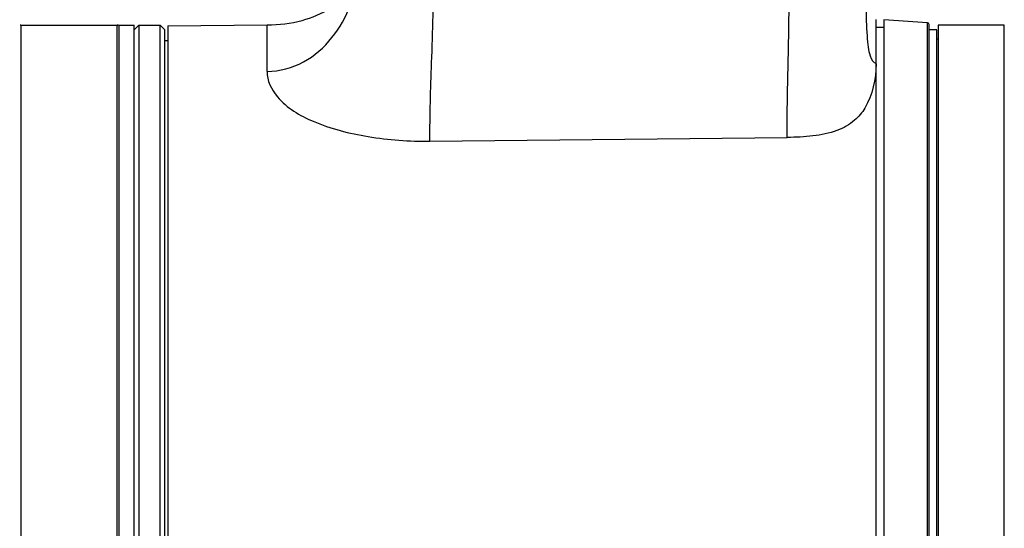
# Model space of a CAD drawing. Header units: millimetres. Extents: x 10 to 584, y 4 to 410.
# Tile 28 of 60: x 219.59 to 226.03, y 270.14 to 273.46. Entities that reach past the tile are written whole.
import ezdxf

# ---------------------------------------------------------------- set-up
doc = ezdxf.new("R2010")
doc.units = ezdxf.units.MM
doc.header["$LTSCALE"] = 32.67
doc.layers.get('0').update_dxf_attribs({"linetype": 'CONTINUOUS'})
doc.dimstyles.new('DIMSTYLE_1', dxfattribs={"dimtxt": 2.5, "dimasz": 3, "dimexe": 2, "dimexo": 1.5, "dimtad": 1, "dimlfac": 10, "dimzin": 0, "dimdsep": 46, "dimtxsty": 'Standard', "dimblk": '_FILLED', "dimblk1": '_FILLED', "dimblk2": '_FILLED', "dimcen": 0.09, "dimadec": 0, "dimazin": 0, "dimtp": 0.01, "dimtm": 0.01, "dimtfac": 1, "dimtofl": 0, "dimtmove": 0, "dimatfit": 3, "dimldrblk": '_FILLED', "dimfxl": 1, "dimtolj": 1, "dimtzin": 0, "dimarcsym": 0})

# ---------------------------------------------------------------- blocks, each defined once
blk = doc.blocks.new('_FILLED')
at = {"color": 0, "linetype": 'ByBlock'}
blk.add_solid([(0, 0), (-1, 0.1667), (-1, -0.1667)], dxfattribs=at)
blk = doc.blocks.new('*D6')
at = {"color": 7, "linetype": 'Continuous', "transparency": 16777216}
for p, q in [((240.7463, 262.5466), (240.7463, 284.9601)), ((208.6245, 269.1216), (242.7463, 269.1216)), ((240.7463, 269.1216), (240.7463, 262.5466)), ((240.7463, 255.9716), (240.7463, 262.5466)), ((208.6245, 255.9716), (242.7463, 255.9716))]:
    blk.add_line(p, q, dxfattribs=at)
at = {"color": 7, "linetype": 'Continuous', "transparency": 16777216, "xscale": 3, "yscale": 3, "zscale": 3}
for p, rotation in [((240.7463, 269.1216), 90), ((240.7463, 255.9716), 270)]:
    blk.add_blockref('_FILLED', p, dxfattribs=dict(at, rotation=rotation))
at = {"color": 7, "linetype": 'Continuous', "transparency": 16777216, "insert": (237.6213, 269.9601), "char_height": 2.5, "width": 15, "attachment_point": 1, "rotation": 90, "line_spacing_factor": 0.9}
blk.add_mtext('131.50', dxfattribs=at)
blk = doc.blocks.new('*D8')
at = {"color": 7, "linetype": 'Continuous', "transparency": 16777216}
for p, q in [((213.4916, 273.6509), (213.4916, 295.7329)), ((226.9866, 273.6509), (226.9866, 295.7329)), ((213.4916, 293.7329), (220.2391, 293.7329)), ((226.9866, 293.7329), (220.2391, 293.7329)), ((220.2391, 293.7329), (242.5287, 293.7329))]:
    blk.add_line(p, q, dxfattribs=at)
at = {"color": 7, "linetype": 'Continuous', "transparency": 16777216, "xscale": 3, "yscale": 3, "zscale": 3, "rotation": 180}
blk.add_blockref('_FILLED', (213.4916, 293.7329), dxfattribs=at)
at = {"color": 7, "linetype": 'Continuous', "transparency": 16777216, "xscale": 3, "yscale": 3, "zscale": 3}
blk.add_blockref('_FILLED', (226.9866, 293.7329), dxfattribs=at)
at = {"color": 7, "linetype": 'Continuous', "transparency": 16777216, "insert": (227.5287, 296.8579), "char_height": 2.5, "width": 15, "attachment_point": 1, "line_spacing_factor": 0.9}
blk.add_mtext('134.95', dxfattribs=at)

msp = doc.modelspace()

# ---------------------------------------------------------------- linework, layer by layer
at = {"color": 7, "linetype": 'Continuous'}
for p, q in [((225.1916, 264.7857), (225.1916, 273.4574)), ((225.2416, 273.4566), (225.2416, 264.7866)), ((225.5273, 273.4366), (225.2416, 273.4566)), ((219.6016, 273.4216), (219.6016, 264.8216)), ((219.6016, 273.4216), (220.2316, 273.4216)), ((220.2316, 264.8216), (220.2316, 273.4216)), ((220.2416, 273.4216), (220.3416, 273.4216)), ((220.2416, 273.4215), (220.2416, 264.8216)), ((220.3416, 273.3916), (220.3716, 273.4216)), ((220.3416, 264.8216), (220.3416, 273.4215)), ((220.3716, 273.4216), (220.3716, 264.8216)), ((220.3716, 273.4216), (220.5116, 273.4216)), ((220.5116, 264.8216), (220.5116, 273.4216)), ((220.5416, 273.3916), (220.5116, 273.4216)), ((220.5616, 273.417), (221.2117, 273.4227)), ((220.5616, 273.417), (220.5616, 264.8275)), ((221.2117, 273.1193), (221.2117, 273.4227)), ((225.2416, 273.4066), (225.1916, 273.4066)), ((225.5273, 264.8066), (225.5273, 273.4366)), ((225.5366, 264.8165), (225.5366, 273.4266)), ((225.5966, 273.4216), (225.5966, 264.8216)), ((226.0283, 273.4216), (225.5966, 273.4216)), ((226.0283, 264.8216), (226.0283, 273.4216)), ((220.5416, 264.8516), (220.5416, 273.3916)), ((225.5866, 273.3916), (225.5366, 273.3916)), ((225.5866, 264.8516), (225.5866, 273.3916)), ((225.5866, 273.3316), (225.5966, 273.3316)), ((220.5416, 273.3216), (220.5616, 273.3216)), ((222.2753, 272.6636), (224.6098, 272.6884))]:
    msp.add_line(p, q, dxfattribs=at)
for centre, start, end in [((219.6016, 273.4116), 90, 120), ((220.2316, 273.4116), 30, 90), ((225.5266, 273.4266), 0, 86)]:
    msp.add_arc(centre, 0.01, start, end, dxfattribs=at)
for points, knots in [([(221.2116, 273.4227), (221.2883, 273.4234), (221.4339, 273.4412), (221.6237, 273.5191), (221.7629, 273.6353), (221.8034, 273.7438), (221.8047, 273.7943)], [0, 0, 0, 0, 0.302538, 0.571565, 0.800844, 1, 1, 1, 1]), ([(221.2116, 273.1197), (221.2932, 273.1205), (221.4588, 273.1641), (221.6457, 273.3322), (221.7681, 273.5486), (221.8025, 273.7124), (221.8047, 273.7943)], [0, 0, 0, 0, 0.249513, 0.499284, 0.749445, 1, 1, 1, 1]), ([(222.2753, 272.6636), (222.2735, 272.8341), (222.2881, 273.2111), (222.2991, 273.5879), (222.3045, 273.7943)], [0, 0, 0, 0, 0.452306, 1, 1, 1, 1]), ([(224.6098, 272.6884), (224.608, 272.8588), (224.6192, 273.2274), (224.6238, 273.5961), (224.6187, 273.7943)], [0, 0, 0, 0, 0.462282, 1, 1, 1, 1]), ([(225.1191, 273.7719), (225.121, 273.6955), (225.1238, 273.5548), (225.1269, 273.3909), (225.1381, 273.2813), (225.1469, 273.222), (225.1709, 273.1736), (225.1916, 273.1738)], [0, 0, 0, 0, 0.372689, 0.684257, 0.80594, 0.899185, 1, 1, 1, 1]), ([(225.1916, 273.1685), (225.1875, 273.0694), (225.163, 272.9286), (225.0478, 272.7883), (224.9287, 272.7225), (224.7758, 272.6933), (224.666, 272.6892), (224.6098, 272.6884)], [0, 0, 0, 0, 0.344114, 0.464948, 0.619047, 0.805, 1, 1, 1, 1]), ([(221.2117, 273.1193), (221.2078, 273.0601), (221.2881, 272.9088), (221.5341, 272.7679), (221.88, 272.681), (222.1403, 272.6622), (222.2753, 272.6636)], [0, 0, 0, 0, 0.143573, 0.371677, 0.673121, 1, 1, 1, 1])]:
    msp.add_open_spline(points, degree=3, knots=knots, dxfattribs=at)

# ---------------------------------------------------------------- dimensions: what is measured, and where the dimension line sits
dim = msp.add_linear_dim(base=(226.9866, 293.7329), p1=(213.4916, 272.1509), p2=(226.9866, 272.1509), dimstyle='DIMSTYLE_1', dxfattribs=at)
dim.commit()
dim.dimension.update_dxf_attribs({"geometry": '*D8', "text_midpoint": (235.4194, 293.7329), "dimtype": 160})
dim = msp.add_linear_dim(base=(240.7463, 269.1216), p1=(207.1245, 255.9716), p2=(207.1245, 269.1216), angle=90, dimstyle='DIMSTYLE_1', dxfattribs=at)
dim.commit()
dim.dimension.update_dxf_attribs({"geometry": '*D6', "text_midpoint": (240.7463, 277.7726), "dimtype": 160})

doc.saveas('drawing.dxf')
